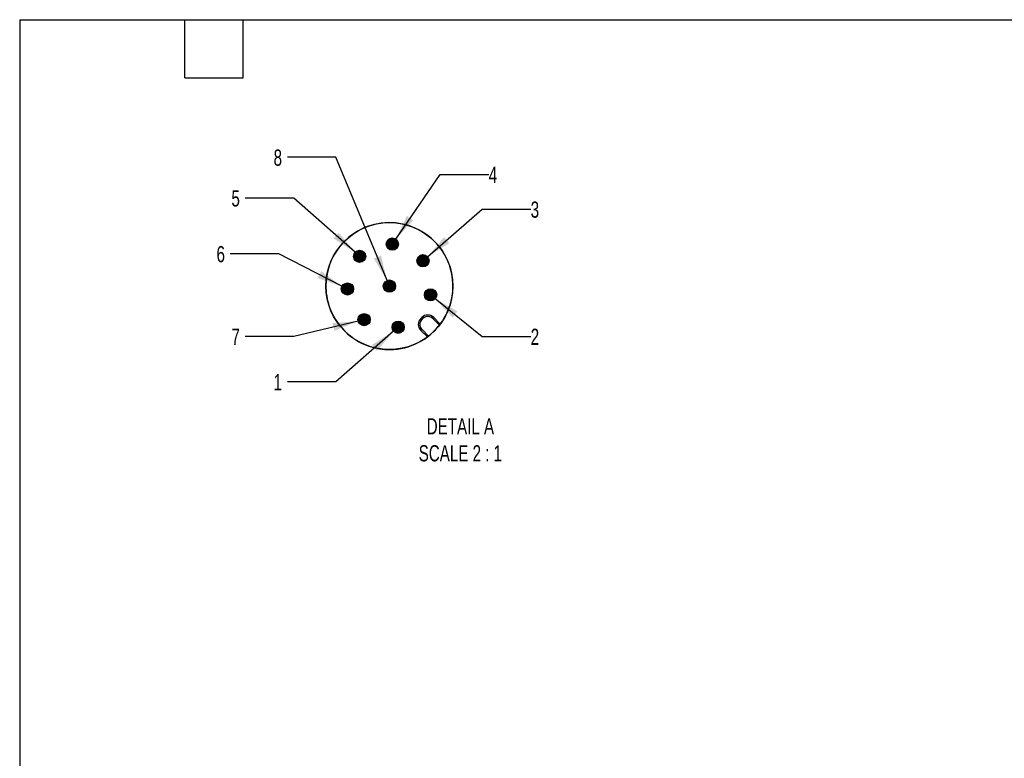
# Model space of a CAD drawing. Header units: millimetres. Extents: x 6 to 273, y 6 to 210.
# Tile 9 of 14: x 6 to 135, y 113 to 210. Entities that reach past the tile are written whole.
import ezdxf

# ---------------------------------------------------------------- set-up
doc = ezdxf.new("R2010")
doc.units = ezdxf.units.MM
doc.linetypes.add('SLD-Solid', pattern=[0])
doc.layers.add('DIMENSIONS', color=140, linetype='SLD-Solid', lineweight=25)
doc.layers.add('TEXT', color=140, linetype='SLD-Solid', lineweight=25)
doc.layers.add('HATCH', color=6, linetype='SLD-Solid')
doc.layers.add('SLD-DEFPOINTS', color=7, linetype='Continuous')
doc.styles.add('SLDTEXTSTYLE0', font='TXT', dxfattribs={"width": 0.7})
doc.dimstyles.new('SLDDIMSTYLE5', dxfattribs={"dimtxt": 2.158008, "dimasz": 3.302, "dimexe": 0, "dimexo": 0.0625, "dimgap": 0.539502, "dimtad": 0, "dimtih": 1, "dimtoh": 1, "dimdec": 1, "dimlfac": 0.5, "dimrnd": 1e-09, "dimzin": 12, "dimdsep": 46, "dimtxsty": 'SLDTEXTSTYLE0', "dimsah": 1, "dimcen": 0, "dimadec": 0, "dimazin": 3, "dimtfac": 1, "dimtdec": 1, "dimtofl": 0, "dimtmove": 0, "dimatfit": 3, "dimfxl": 0, "dimfrac": 2, "dimtolj": 1, "dimtzin": 12, "dimarcsym": 0})

# ---------------------------------------------------------------- blocks, each defined once
blk = doc.blocks.new('_D_6')
at = {"layer": 'DIMENSIONS'}
for p, q in [((55.22, 168.81), (47.69, 162.19)), ((47.69, 162.19), (41.34, 162.19))]:
    blk.add_line(p, q, dxfattribs=at)
blk.add_solid([(55.22, 168.81), (52.4, 167.01), (53.07, 166.24)], dxfattribs=at)
at = {"layer": 'DIMENSIONS', "insert": (39.54, 163.2), "char_height": 2.12, "attachment_point": 1, "style": 'SLDTEXTSTYLE0'}
blk.add_mtext('1', dxfattribs=at)
blk = doc.blocks.new('_D_7')
at = {"layer": 'DIMENSIONS'}
for p, q in [((60.68, 173.07), (66.8, 168.12)), ((66.8, 168.12), (73.15, 168.12))]:
    blk.add_line(p, q, dxfattribs=at)
blk.add_solid([(60.68, 173.07), (62.93, 170.6), (63.57, 171.39)], dxfattribs=at)
at = {"layer": 'DIMENSIONS', "insert": (73.15, 169.14), "char_height": 2.12, "attachment_point": 1, "style": 'SLDTEXTSTYLE0'}
blk.add_mtext('2', dxfattribs=at)
blk = doc.blocks.new('_D_8')
at = {"layer": 'DIMENSIONS'}
for p, q in [((59.67, 178.55), (66.8, 184.76)), ((66.8, 184.76), (73.15, 184.76))]:
    blk.add_line(p, q, dxfattribs=at)
blk.add_solid([(59.67, 178.55), (62.5, 180.34), (61.83, 181.1)], dxfattribs=at)
at = {"layer": 'DIMENSIONS', "insert": (73.15, 185.77), "char_height": 2.12, "attachment_point": 1, "style": 'SLDTEXTSTYLE0'}
blk.add_mtext('3', dxfattribs=at)
blk = doc.blocks.new('_D_9')
at = {"layer": 'DIMENSIONS'}
for p, q in [((55.51, 180.86), (61.31, 189.31)), ((61.31, 189.31), (67.66, 189.31))]:
    blk.add_line(p, q, dxfattribs=at)
blk.add_solid([(55.51, 180.86), (57.8, 183.29), (56.96, 183.87)], dxfattribs=at)
at = {"layer": 'DIMENSIONS', "insert": (67.66, 190.32), "char_height": 2.12, "attachment_point": 1, "style": 'SLDTEXTSTYLE0'}
blk.add_mtext('4', dxfattribs=at)
blk = doc.blocks.new('_D_10')
at = {"layer": 'DIMENSIONS'}
for p, q in [((42.18, 186.22), (35.83, 186.22)), ((50.19, 179.13), (42.18, 186.22))]:
    blk.add_line(p, q, dxfattribs=at)
blk.add_solid([(50.19, 179.13), (48.05, 181.7), (47.38, 180.94)], dxfattribs=at)
at = {"layer": 'DIMENSIONS', "insert": (34.03, 187.24), "char_height": 2.12, "attachment_point": 1, "style": 'SLDTEXTSTYLE0'}
blk.add_mtext('5', dxfattribs=at)
blk = doc.blocks.new('_D_11')
at = {"layer": 'DIMENSIONS'}
for p, q in [((40.23, 178.93), (33.88, 178.93)), ((48.48, 174.69), (40.23, 178.93))]:
    blk.add_line(p, q, dxfattribs=at)
blk.add_solid([(48.48, 174.69), (45.77, 176.66), (45.31, 175.75)], dxfattribs=at)
at = {"layer": 'DIMENSIONS', "insert": (32.08, 179.95), "char_height": 2.12, "attachment_point": 1, "style": 'SLDTEXTSTYLE0'}
blk.add_mtext('6', dxfattribs=at)
blk = doc.blocks.new('_D_12')
at = {"layer": 'DIMENSIONS'}
for p, q in [((50.59, 170.13), (42.18, 168.12)), ((42.18, 168.12), (35.83, 168.12))]:
    blk.add_line(p, q, dxfattribs=at)
blk.add_solid([(50.59, 170.13), (47.26, 169.86), (47.5, 168.87)], dxfattribs=at)
at = {"layer": 'DIMENSIONS', "insert": (34.03, 169.14), "char_height": 2.12, "attachment_point": 1, "style": 'SLDTEXTSTYLE0'}
blk.add_mtext('7', dxfattribs=at)
blk = doc.blocks.new('_D_13')
at = {"layer": 'DIMENSIONS'}
for p, q in [((47.69, 191.56), (41.34, 191.56)), ((54.37, 175.45), (47.69, 191.56))]:
    blk.add_line(p, q, dxfattribs=at)
blk.add_solid([(54.37, 175.45), (53.58, 178.7), (52.64, 178.31)], dxfattribs=at)
at = {"layer": 'DIMENSIONS', "insert": (39.54, 192.57), "char_height": 2.12, "attachment_point": 1, "style": 'SLDTEXTSTYLE0'}
blk.add_mtext('8', dxfattribs=at)

msp = doc.modelspace()

# ---------------------------------------------------------------- hatches: boundary and pattern name
at = {"layer": 'HATCH'}
for points in [[(55.86, 180.11), (55.86, 180.16), (55.86, 180.2), (55.86, 180.24), (55.86, 180.28), (55.85, 180.33), (55.84, 180.37), (55.83, 180.41), (55.82, 180.45), (55.81, 180.49), (55.79, 180.53), (55.77, 180.57), (55.75, 180.61), (55.73, 180.64), (55.7, 180.68), (55.68, 180.71), (55.65, 180.74), (55.62, 180.77), (55.59, 180.8), (55.56, 180.83), (55.52, 180.85), (55.49, 180.88), (55.45, 180.9), (55.41, 180.92), (55.37, 180.94), (55.33, 180.95), (55.29, 180.97), (55.25, 180.98), (55.21, 180.99), (55.17, 180.99), (55.13, 181), (55.08, 181), (55.04, 181), (55, 181), (54.96, 180.99), (54.91, 180.99), (54.87, 180.98), (54.83, 180.97), (54.79, 180.95), (54.75, 180.94), (54.71, 180.92), (54.67, 180.9), (54.64, 180.88), (54.6, 180.85), (54.57, 180.83), (54.54, 180.8), (54.5, 180.77), (54.47, 180.74), (54.45, 180.71), (54.42, 180.68), (54.4, 180.64), (54.37, 180.61), (54.35, 180.57), (54.33, 180.53), (54.32, 180.49), (54.3, 180.45), (54.29, 180.41), (54.28, 180.37), (54.27, 180.33), (54.27, 180.28), (54.26, 180.24), (54.26, 180.2), (54.26, 180.16), (54.27, 180.11), (54.27, 180.07), (54.28, 180.03), (54.29, 179.99), (54.3, 179.95), (54.32, 179.91), (54.33, 179.87), (54.35, 179.83), (54.37, 179.79), (54.4, 179.76), (54.42, 179.72), (54.45, 179.69), (54.47, 179.66), (54.5, 179.63), (54.54, 179.6), (54.57, 179.57), (54.6, 179.55), (54.64, 179.52), (54.67, 179.5), (54.71, 179.48), (54.75, 179.46), (54.79, 179.45), (54.83, 179.43), (54.87, 179.42), (54.91, 179.41), (54.96, 179.41), (55, 179.4), (55.04, 179.4), (55.08, 179.4), (55.13, 179.4), (55.17, 179.41), (55.21, 179.41), (55.25, 179.42), (55.29, 179.43), (55.33, 179.45), (55.37, 179.46), (55.41, 179.48), (55.45, 179.5), (55.49, 179.52), (55.52, 179.55), (55.56, 179.57), (55.59, 179.6), (55.62, 179.63), (55.65, 179.66), (55.68, 179.69), (55.7, 179.72), (55.73, 179.76), (55.75, 179.79), (55.77, 179.83), (55.79, 179.87), (55.81, 179.91), (55.82, 179.95), (55.83, 179.99), (55.84, 180.03), (55.85, 180.07)], [(51.58, 178.52), (51.59, 178.56), (51.59, 178.6), (51.59, 178.64), (51.58, 178.69), (51.58, 178.73), (51.57, 178.77), (51.56, 178.81), (51.55, 178.85), (51.53, 178.89), (51.52, 178.93), (51.5, 178.97), (51.48, 179.01), (51.46, 179.04), (51.43, 179.08), (51.41, 179.11), (51.38, 179.14), (51.35, 179.18), (51.32, 179.2), (51.28, 179.23), (51.25, 179.26), (51.21, 179.28), (51.18, 179.3), (51.14, 179.32), (51.1, 179.34), (51.06, 179.35), (51.02, 179.37), (50.98, 179.38), (50.94, 179.39), (50.9, 179.4), (50.85, 179.4), (50.81, 179.4), (50.77, 179.4), (50.73, 179.4), (50.68, 179.4), (50.64, 179.39), (50.6, 179.38), (50.56, 179.37), (50.52, 179.35), (50.48, 179.34), (50.44, 179.32), (50.4, 179.3), (50.36, 179.28), (50.33, 179.26), (50.3, 179.23), (50.26, 179.2), (50.23, 179.18), (50.2, 179.14), (50.17, 179.11), (50.15, 179.08), (50.12, 179.04), (50.1, 179.01), (50.08, 178.97), (50.06, 178.93), (50.04, 178.89), (50.03, 178.85), (50.02, 178.81), (50.01, 178.77), (50, 178.73), (49.99, 178.69), (49.99, 178.64), (49.99, 178.6), (49.99, 178.56), (49.99, 178.52), (50, 178.47), (50.01, 178.43), (50.02, 178.39), (50.03, 178.35), (50.04, 178.31), (50.06, 178.27), (50.08, 178.23), (50.1, 178.2), (50.12, 178.16), (50.15, 178.13), (50.17, 178.09), (50.2, 178.06), (50.23, 178.03), (50.26, 178), (50.3, 177.97), (50.33, 177.95), (50.36, 177.92), (50.4, 177.9), (50.44, 177.88), (50.48, 177.87), (50.52, 177.85), (50.56, 177.84), (50.6, 177.83), (50.64, 177.82), (50.68, 177.81), (50.73, 177.8), (50.77, 177.8), (50.81, 177.8), (50.85, 177.8), (50.9, 177.81), (50.94, 177.82), (50.98, 177.83), (51.02, 177.84), (51.06, 177.85), (51.1, 177.87), (51.14, 177.88), (51.18, 177.9), (51.21, 177.92), (51.25, 177.95), (51.28, 177.97), (51.32, 178), (51.35, 178.03), (51.38, 178.06), (51.41, 178.09), (51.43, 178.13), (51.46, 178.16), (51.48, 178.2), (51.5, 178.23), (51.52, 178.27), (51.53, 178.31), (51.55, 178.35), (51.56, 178.39), (51.57, 178.43), (51.58, 178.47)], [(59.87, 177.94), (59.87, 177.98), (59.87, 178.02), (59.87, 178.07), (59.87, 178.11), (59.86, 178.15), (59.85, 178.19), (59.84, 178.23), (59.83, 178.27), (59.82, 178.31), (59.8, 178.35), (59.78, 178.39), (59.76, 178.43), (59.74, 178.47), (59.71, 178.5), (59.69, 178.53), (59.66, 178.57), (59.63, 178.6), (59.6, 178.63), (59.56, 178.65), (59.53, 178.68), (59.5, 178.7), (59.46, 178.72), (59.42, 178.74), (59.38, 178.76), (59.34, 178.78), (59.3, 178.79), (59.26, 178.8), (59.22, 178.81), (59.18, 178.82), (59.13, 178.82), (59.09, 178.82), (59.05, 178.82), (59.01, 178.82), (58.96, 178.82), (58.92, 178.81), (58.88, 178.8), (58.84, 178.79), (58.8, 178.78), (58.76, 178.76), (58.72, 178.74), (58.68, 178.72), (58.65, 178.7), (58.61, 178.68), (58.58, 178.65), (58.54, 178.63), (58.51, 178.6), (58.48, 178.57), (58.45, 178.53), (58.43, 178.5), (58.4, 178.47), (58.38, 178.43), (58.36, 178.39), (58.34, 178.35), (58.33, 178.31), (58.31, 178.27), (58.3, 178.23), (58.29, 178.19), (58.28, 178.15), (58.28, 178.11), (58.27, 178.07), (58.27, 178.02), (58.27, 177.98), (58.28, 177.94), (58.28, 177.9), (58.29, 177.85), (58.3, 177.81), (58.31, 177.77), (58.33, 177.73), (58.34, 177.69), (58.36, 177.65), (58.38, 177.62), (58.4, 177.58), (58.43, 177.55), (58.45, 177.51), (58.48, 177.48), (58.51, 177.45), (58.54, 177.42), (58.58, 177.39), (58.61, 177.37), (58.65, 177.34), (58.68, 177.32), (58.72, 177.3), (58.76, 177.29), (58.8, 177.27), (58.84, 177.26), (58.88, 177.25), (58.92, 177.24), (58.96, 177.23), (59.01, 177.23), (59.05, 177.22), (59.09, 177.22), (59.13, 177.23), (59.18, 177.23), (59.22, 177.24), (59.26, 177.25), (59.3, 177.26), (59.34, 177.27), (59.38, 177.29), (59.42, 177.3), (59.46, 177.32), (59.5, 177.34), (59.53, 177.37), (59.56, 177.39), (59.6, 177.42), (59.63, 177.45), (59.66, 177.48), (59.69, 177.51), (59.71, 177.55), (59.74, 177.58), (59.76, 177.62), (59.78, 177.65), (59.8, 177.69), (59.82, 177.73), (59.83, 177.77), (59.84, 177.81), (59.85, 177.85), (59.86, 177.9)], [(49.99, 174.24), (49.99, 174.29), (49.99, 174.33), (49.99, 174.37), (49.99, 174.41), (49.98, 174.46), (49.97, 174.5), (49.96, 174.54), (49.95, 174.58), (49.94, 174.62), (49.92, 174.66), (49.9, 174.7), (49.88, 174.74), (49.86, 174.77), (49.83, 174.81), (49.81, 174.84), (49.78, 174.87), (49.75, 174.9), (49.72, 174.93), (49.69, 174.96), (49.65, 174.98), (49.62, 175.01), (49.58, 175.03), (49.54, 175.05), (49.5, 175.07), (49.46, 175.08), (49.42, 175.1), (49.38, 175.11), (49.34, 175.12), (49.3, 175.12), (49.26, 175.13), (49.21, 175.13), (49.17, 175.13), (49.13, 175.13), (49.09, 175.12), (49.04, 175.12), (49, 175.11), (48.96, 175.1), (48.92, 175.08), (48.88, 175.07), (48.84, 175.05), (48.8, 175.03), (48.77, 175.01), (48.73, 174.98), (48.7, 174.96), (48.66, 174.93), (48.63, 174.9), (48.6, 174.87), (48.58, 174.84), (48.55, 174.81), (48.53, 174.77), (48.5, 174.74), (48.48, 174.7), (48.46, 174.66), (48.45, 174.62), (48.43, 174.58), (48.42, 174.54), (48.41, 174.5), (48.4, 174.46), (48.4, 174.41), (48.39, 174.37), (48.39, 174.33), (48.39, 174.29), (48.4, 174.24), (48.4, 174.2), (48.41, 174.16), (48.42, 174.12), (48.43, 174.08), (48.45, 174.04), (48.46, 174), (48.48, 173.96), (48.5, 173.92), (48.53, 173.89), (48.55, 173.85), (48.58, 173.82), (48.6, 173.79), (48.63, 173.76), (48.66, 173.73), (48.7, 173.7), (48.73, 173.67), (48.77, 173.65), (48.8, 173.63), (48.84, 173.61), (48.88, 173.59), (48.92, 173.58), (48.96, 173.56), (49, 173.55), (49.04, 173.54), (49.09, 173.54), (49.13, 173.53), (49.17, 173.53), (49.21, 173.53), (49.26, 173.53), (49.3, 173.54), (49.34, 173.54), (49.38, 173.55), (49.42, 173.56), (49.46, 173.58), (49.5, 173.59), (49.54, 173.61), (49.58, 173.63), (49.62, 173.65), (49.65, 173.67), (49.69, 173.7), (49.72, 173.73), (49.75, 173.76), (49.78, 173.79), (49.81, 173.82), (49.83, 173.85), (49.86, 173.89), (49.88, 173.92), (49.9, 173.96), (49.92, 174), (49.94, 174.04), (49.95, 174.08), (49.96, 174.12), (49.97, 174.16), (49.98, 174.2)], [(55.47, 174.63), (55.48, 174.67), (55.48, 174.71), (55.48, 174.76), (55.47, 174.8), (55.47, 174.84), (55.46, 174.88), (55.45, 174.92), (55.44, 174.96), (55.42, 175), (55.41, 175.04), (55.39, 175.08), (55.37, 175.12), (55.35, 175.16), (55.32, 175.19), (55.29, 175.22), (55.27, 175.26), (55.24, 175.29), (55.21, 175.32), (55.17, 175.34), (55.14, 175.37), (55.1, 175.39), (55.07, 175.41), (55.03, 175.43), (54.99, 175.45), (54.95, 175.47), (54.91, 175.48), (54.87, 175.49), (54.83, 175.5), (54.78, 175.51), (54.74, 175.51), (54.7, 175.51), (54.66, 175.51), (54.61, 175.51), (54.57, 175.51), (54.53, 175.5), (54.49, 175.49), (54.45, 175.48), (54.41, 175.47), (54.37, 175.45), (54.33, 175.43), (54.29, 175.41), (54.25, 175.39), (54.22, 175.37), (54.18, 175.34), (54.15, 175.32), (54.12, 175.29), (54.09, 175.26), (54.06, 175.22), (54.04, 175.19), (54.01, 175.16), (53.99, 175.12), (53.97, 175.08), (53.95, 175.04), (53.93, 175), (53.92, 174.96), (53.91, 174.92), (53.9, 174.88), (53.89, 174.84), (53.88, 174.8), (53.88, 174.76), (53.88, 174.71), (53.88, 174.67), (53.88, 174.63), (53.89, 174.59), (53.9, 174.54), (53.91, 174.5), (53.92, 174.46), (53.93, 174.42), (53.95, 174.38), (53.97, 174.34), (53.99, 174.31), (54.01, 174.27), (54.04, 174.24), (54.06, 174.2), (54.09, 174.17), (54.12, 174.14), (54.15, 174.11), (54.18, 174.08), (54.22, 174.06), (54.25, 174.03), (54.29, 174.01), (54.33, 173.99), (54.37, 173.98), (54.41, 173.96), (54.45, 173.95), (54.49, 173.94), (54.53, 173.93), (54.57, 173.92), (54.61, 173.92), (54.66, 173.91), (54.7, 173.91), (54.74, 173.92), (54.78, 173.92), (54.83, 173.93), (54.87, 173.94), (54.91, 173.95), (54.95, 173.96), (54.99, 173.98), (55.03, 173.99), (55.07, 174.01), (55.1, 174.03), (55.14, 174.06), (55.17, 174.08), (55.21, 174.11), (55.24, 174.14), (55.27, 174.17), (55.29, 174.2), (55.32, 174.24), (55.35, 174.27), (55.37, 174.31), (55.39, 174.34), (55.41, 174.38), (55.42, 174.42), (55.44, 174.46), (55.45, 174.5), (55.46, 174.54), (55.47, 174.59)], [(60.85, 173.48), (60.86, 173.53), (60.86, 173.57), (60.86, 173.61), (60.85, 173.65), (60.85, 173.7), (60.84, 173.74), (60.83, 173.78), (60.82, 173.82), (60.8, 173.86), (60.79, 173.9), (60.77, 173.94), (60.75, 173.98), (60.72, 174.01), (60.7, 174.05), (60.67, 174.08), (60.65, 174.11), (60.62, 174.14), (60.58, 174.17), (60.55, 174.2), (60.52, 174.22), (60.48, 174.25), (60.45, 174.27), (60.41, 174.29), (60.37, 174.31), (60.33, 174.32), (60.29, 174.34), (60.25, 174.35), (60.21, 174.36), (60.16, 174.36), (60.12, 174.37), (60.08, 174.37), (60.04, 174.37), (59.99, 174.37), (59.95, 174.36), (59.91, 174.36), (59.87, 174.35), (59.83, 174.34), (59.79, 174.32), (59.75, 174.31), (59.71, 174.29), (59.67, 174.27), (59.63, 174.25), (59.6, 174.22), (59.56, 174.2), (59.53, 174.17), (59.5, 174.14), (59.47, 174.11), (59.44, 174.08), (59.42, 174.05), (59.39, 174.01), (59.37, 173.98), (59.35, 173.94), (59.33, 173.9), (59.31, 173.86), (59.3, 173.82), (59.29, 173.78), (59.28, 173.74), (59.27, 173.7), (59.26, 173.65), (59.26, 173.61), (59.26, 173.57), (59.26, 173.53), (59.26, 173.48), (59.27, 173.44), (59.28, 173.4), (59.29, 173.36), (59.3, 173.32), (59.31, 173.28), (59.33, 173.24), (59.35, 173.2), (59.37, 173.16), (59.39, 173.13), (59.42, 173.09), (59.44, 173.06), (59.47, 173.03), (59.5, 173), (59.53, 172.97), (59.56, 172.94), (59.6, 172.91), (59.63, 172.89), (59.67, 172.87), (59.71, 172.85), (59.75, 172.83), (59.79, 172.82), (59.83, 172.8), (59.87, 172.79), (59.91, 172.78), (59.95, 172.78), (59.99, 172.77), (60.04, 172.77), (60.08, 172.77), (60.12, 172.77), (60.16, 172.78), (60.21, 172.78), (60.25, 172.79), (60.29, 172.8), (60.33, 172.82), (60.37, 172.83), (60.41, 172.85), (60.45, 172.87), (60.48, 172.89), (60.52, 172.91), (60.55, 172.94), (60.58, 172.97), (60.62, 173), (60.65, 173.03), (60.67, 173.06), (60.7, 173.09), (60.72, 173.13), (60.75, 173.16), (60.77, 173.2), (60.79, 173.24), (60.8, 173.28), (60.82, 173.32), (60.83, 173.36), (60.84, 173.4), (60.85, 173.44)], [(52.16, 170.24), (52.17, 170.28), (52.17, 170.32), (52.17, 170.36), (52.16, 170.41), (52.16, 170.45), (52.15, 170.49), (52.14, 170.53), (52.13, 170.57), (52.11, 170.61), (52.1, 170.65), (52.08, 170.69), (52.06, 170.73), (52.04, 170.76), (52.01, 170.8), (51.98, 170.83), (51.96, 170.86), (51.93, 170.89), (51.9, 170.92), (51.86, 170.95), (51.83, 170.98), (51.79, 171), (51.76, 171.02), (51.72, 171.04), (51.68, 171.06), (51.64, 171.07), (51.6, 171.09), (51.56, 171.1), (51.52, 171.11), (51.47, 171.11), (51.43, 171.12), (51.39, 171.12), (51.35, 171.12), (51.3, 171.12), (51.26, 171.11), (51.22, 171.11), (51.18, 171.1), (51.14, 171.09), (51.1, 171.07), (51.06, 171.06), (51.02, 171.04), (50.98, 171.02), (50.94, 171), (50.91, 170.98), (50.87, 170.95), (50.84, 170.92), (50.81, 170.89), (50.78, 170.86), (50.75, 170.83), (50.73, 170.8), (50.7, 170.76), (50.68, 170.73), (50.66, 170.69), (50.64, 170.65), (50.62, 170.61), (50.61, 170.57), (50.6, 170.53), (50.59, 170.49), (50.58, 170.45), (50.57, 170.41), (50.57, 170.36), (50.57, 170.32), (50.57, 170.28), (50.57, 170.24), (50.58, 170.19), (50.59, 170.15), (50.6, 170.11), (50.61, 170.07), (50.62, 170.03), (50.64, 169.99), (50.66, 169.95), (50.68, 169.91), (50.7, 169.88), (50.73, 169.84), (50.75, 169.81), (50.78, 169.78), (50.81, 169.75), (50.84, 169.72), (50.87, 169.69), (50.91, 169.67), (50.94, 169.64), (50.98, 169.62), (51.02, 169.6), (51.06, 169.58), (51.1, 169.57), (51.14, 169.55), (51.18, 169.54), (51.22, 169.53), (51.26, 169.53), (51.3, 169.52), (51.35, 169.52), (51.39, 169.52), (51.43, 169.52), (51.47, 169.53), (51.52, 169.53), (51.56, 169.54), (51.6, 169.55), (51.64, 169.57), (51.68, 169.58), (51.72, 169.6), (51.76, 169.62), (51.79, 169.64), (51.83, 169.67), (51.86, 169.69), (51.9, 169.72), (51.93, 169.75), (51.96, 169.78), (51.98, 169.81), (52.01, 169.84), (52.04, 169.88), (52.06, 169.91), (52.08, 169.95), (52.1, 169.99), (52.11, 170.03), (52.13, 170.07), (52.14, 170.11), (52.15, 170.15), (52.16, 170.19)], [(56.62, 169.25), (56.62, 169.29), (56.62, 169.33), (56.62, 169.38), (56.62, 169.42), (56.61, 169.46), (56.6, 169.5), (56.59, 169.54), (56.58, 169.58), (56.57, 169.62), (56.55, 169.66), (56.53, 169.7), (56.51, 169.74), (56.49, 169.78), (56.46, 169.81), (56.44, 169.84), (56.41, 169.88), (56.38, 169.91), (56.35, 169.94), (56.32, 169.96), (56.28, 169.99), (56.25, 170.01), (56.21, 170.03), (56.17, 170.05), (56.13, 170.07), (56.09, 170.09), (56.05, 170.1), (56.01, 170.11), (55.97, 170.12), (55.93, 170.13), (55.89, 170.13), (55.84, 170.13), (55.8, 170.13), (55.76, 170.13), (55.72, 170.13), (55.67, 170.12), (55.63, 170.11), (55.59, 170.1), (55.55, 170.09), (55.51, 170.07), (55.47, 170.05), (55.43, 170.03), (55.4, 170.01), (55.36, 169.99), (55.33, 169.96), (55.3, 169.94), (55.26, 169.91), (55.23, 169.88), (55.21, 169.84), (55.18, 169.81), (55.16, 169.78), (55.13, 169.74), (55.11, 169.7), (55.09, 169.66), (55.08, 169.62), (55.06, 169.58), (55.05, 169.54), (55.04, 169.5), (55.03, 169.46), (55.03, 169.42), (55.02, 169.38), (55.02, 169.33), (55.02, 169.29), (55.03, 169.25), (55.03, 169.21), (55.04, 169.16), (55.05, 169.12), (55.06, 169.08), (55.08, 169.04), (55.09, 169), (55.11, 168.96), (55.13, 168.93), (55.16, 168.89), (55.18, 168.86), (55.21, 168.82), (55.23, 168.79), (55.26, 168.76), (55.3, 168.73), (55.33, 168.7), (55.36, 168.68), (55.4, 168.66), (55.43, 168.63), (55.47, 168.61), (55.51, 168.6), (55.55, 168.58), (55.59, 168.57), (55.63, 168.56), (55.67, 168.55), (55.72, 168.54), (55.76, 168.54), (55.8, 168.53), (55.84, 168.53), (55.89, 168.54), (55.93, 168.54), (55.97, 168.55), (56.01, 168.56), (56.05, 168.57), (56.09, 168.58), (56.13, 168.6), (56.17, 168.61), (56.21, 168.63), (56.25, 168.66), (56.28, 168.68), (56.32, 168.7), (56.35, 168.73), (56.38, 168.76), (56.41, 168.79), (56.44, 168.82), (56.46, 168.86), (56.49, 168.89), (56.51, 168.93), (56.53, 168.96), (56.55, 169), (56.57, 169.04), (56.58, 169.08), (56.59, 169.12), (56.6, 169.16), (56.61, 169.21)]]:
    msp.add_hatch(color=256, dxfattribs=at).paths.add_polyline_path(points, flags=0)

# ---------------------------------------------------------------- linework, layer by layer
for p, q in [((58.92, 170.61), (58.78, 170.47)), ((59.06, 170.47), (58.92, 170.33)), ((61.21, 169.59), (60.34, 170.47)), ((61.33, 169.75), (60.48, 170.61)), ((58.78, 168.91), (59.64, 168.06)), ((58.92, 169.06), (59.8, 168.18))]:
    msp.add_line(p, q)
at = {"flags": 128}
for points in [[(58.92, 170.33), (58.89, 170.36), (58.87, 170.38), (58.84, 170.41), (58.82, 170.43), (58.8, 170.45), (58.79, 170.46), (58.78, 170.47), (58.78, 170.47)], [(58.92, 170.61), (58.92, 170.61), (58.93, 170.6), (58.94, 170.59), (58.96, 170.57), (58.98, 170.55), (59.01, 170.52), (59.03, 170.5), (59.06, 170.47)], [(60.34, 170.47), (60.36, 170.5), (60.39, 170.52), (60.41, 170.55), (60.44, 170.57), (60.45, 170.59), (60.47, 170.6), (60.47, 170.61), (60.48, 170.61)], [(58.78, 168.91), (58.78, 168.92), (58.79, 168.93), (58.8, 168.94), (58.82, 168.96), (58.84, 168.98), (58.87, 169), (58.89, 169.03), (58.92, 169.06)]]:
    msp.add_lwpolyline(points, dxfattribs=at)
for centre in [(55.06, 180.2), (50.79, 178.6), (59.07, 178.02), (49.19, 174.33), (54.68, 174.71), (60.06, 173.57), (51.37, 170.32), (55.82, 169.33)]:
    msp.add_circle(centre, 0.8)
for centre, radius, start, end in [((54.68, 174.71), 8.3, 74.4546, 179.1819), ((54.68, 174.71), 8.3, 15.5455, 74.4545), ((54.68, 174.71), 8.3, 270.8181, 15.5454), ((54.68, 174.71), 8.3, 179.1817, 198.8182), ((54.68, 174.71), 8.3, 198.8181, 225), ((59.56, 169.69), 1.1, 135, 225), ((59.56, 169.69), 0.9, 135, 225), ((59.7, 169.83), 1.1, 45, 135), ((59.7, 169.83), 0.9, 45, 135), ((54.68, 174.71), 8.3, 225, 251.1819), ((54.68, 174.71), 8.3, 251.1818, 270.8182)]:
    msp.add_arc(centre, radius, start, end)
at = {"layer": 'SLD-DEFPOINTS'}
msp.add_circle((54.68, 174.71), 8.3, dxfattribs=at)
at = {"layer": 'TEXT'}
for p, q in [((6.35, 209.55), (273.05, 209.55)), ((6.35, 209.55), (6.35, 6.35)), ((27.94, 201.93), (27.94, 209.55)), ((35.56, 201.93), (35.56, 209.55)), ((27.94, 201.93), (35.56, 201.93))]:
    msp.add_line(p, q, dxfattribs=at)

# ---------------------------------------------------------------- texts
at = {"layer": 'TEXT', "insert": (63.96, 157.43), "char_height": 2.1167, "attachment_point": 2, "style": 'SLDTEXTSTYLE0'}
msp.add_mtext('DETAIL A^JSCALE 2 : 1', dxfattribs=at)

# ---------------------------------------------------------------- dimensions: what is measured, and where the dimension line sits
at = {"layer": 'DIMENSIONS'}
for p1, p2, text, picture, middle in [((54.99, 173.97), (54.37, 175.45), '8', '_D_13', (40.44, 191.56)), ((54.61, 179.54), (55.51, 180.86), '4', '_D_9', (68.56, 189.31)), ((51.39, 178.07), (50.19, 179.13), '5', '_D_10', (34.93, 186.22)), ((58.47, 177.5), (59.67, 178.55), '3', '_D_8', (74.05, 184.76)), ((49.9, 173.96), (48.48, 174.69), '6', '_D_11', (32.98, 178.93)), ((59.44, 174.07), (60.68, 173.07), '2', '_D_7', (74.05, 168.12)), ((52.15, 170.51), (50.59, 170.13), '7', '_D_12', (34.93, 168.12)), ((56.42, 169.86), (55.22, 168.81), '1', '_D_6', (40.44, 162.19))]:
    dim = msp.add_diameter_dim_2p(p1=p1, p2=p2, text=text, dimstyle='SLDDIMSTYLE5', override={"dimpost": '<>'}, dxfattribs=at)
    dim.commit()
    dim.dimension.update_dxf_attribs({"geometry": picture, "text_midpoint": middle, "dimtype": 163})

doc.saveas('drawing.dxf')
